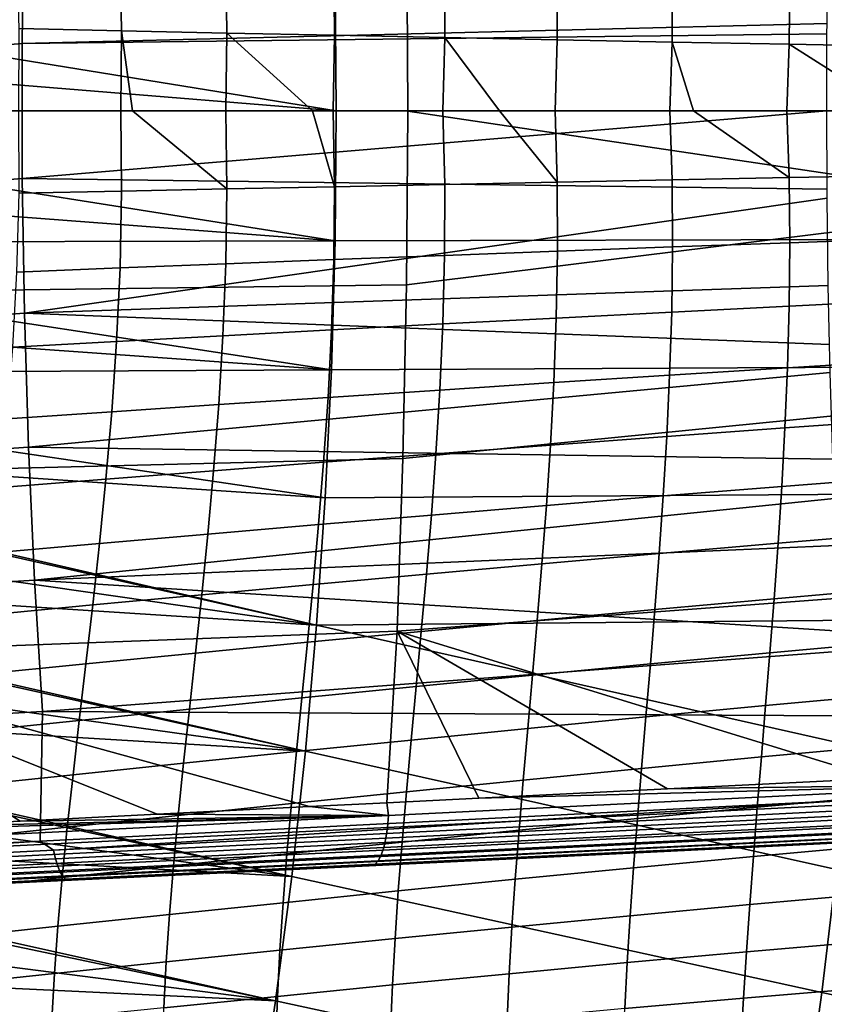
# Model space of a CAD drawing. Header units: metres. Extents: x -25 to 167, y -25 to 25.
# Tile 89 of 135: x 44 to 54, y -12 to 1. Entities that reach past the tile are written whole.
import ezdxf

# ---------------------------------------------------------------- set-up
doc = ezdxf.new("R2010")
doc.units = ezdxf.units.M
doc.layers.add('solid_12_061_372_XXX', color=7, linetype='CONTINUOUS')

msp = doc.modelspace()

# ---------------------------------------------------------------- linework, layer by layer
at = {"layer": 'solid_12_061_372_XXX'}
for points in [[(33.228504, 0.000349, 142.844208), (43.616226, 0.869576, 145.426636), (43.63839, 2.604752, 145.325958), (33.238102, 1.686866, 142.794815)], [(43.63839, 2.604752, 145.325958), (43.616226, 0.869576, 145.426636), (53.978523, 1.124423, 148.008377), (53.993355, 2.247436, 147.94902)], [(40.37019, 2.344422, 136.963318), (48.569656, 2.238945, 139.343353), (48.582302, -0.000455, 139.291321), (40.386909, -0.000003, 136.90564)], [(48.569656, 2.238945, 139.343353), (56.784603, 1.219809, 141.695068), (56.782318, -1.220613, 141.694427), (48.582302, -0.000455, 139.291321)], [(43.551094, 2.073576, 52.480743), (44.877312, 2.021204, 53.654907), (44.898174, 1.031901, 53.581833), (43.579494, 1.059764, 52.407219)], [(44.877312, 2.021204, 53.654907), (46.23764, 1.968284, 54.787273), (46.251472, 1.003721, 54.715176), (44.898174, 1.031901, 53.581833)], [(46.23764, 1.968284, 54.787273), (47.630577, 1.914561, 55.876614), (47.638012, 0.9751, 55.806087), (46.251472, 1.003721, 54.715176)], [(47.630577, 1.914561, 55.876614), (49.054585, 1.860376, 56.921745), (49.056416, 0.94622, 56.853413), (47.638012, 0.9751, 55.806087)], [(49.054585, 1.860376, 56.921745), (50.508152, 1.805812, 57.921474), (50.505299, 0.917129, 57.856014), (49.056416, 0.94622, 56.853413)], [(50.508152, 1.805812, 57.921474), (51.989655, 1.751061, 58.874931), (51.983173, 0.887933, 58.812981), (50.505299, 0.917129, 57.856014)], [(47.645576, 1.672363, 85.936714), (40.679237, 1.691887, 84.168724), (40.688839, 1.130769, 84.190781), (47.661503, 0, 85.97435)], [(54.611893, 1.654954, 87.704536), (47.645576, 1.672363, 85.936714), (47.661503, 0, 85.97435), (54.626453, 0, 87.740196)], [(51.989655, 1.751061, 58.874931), (53.497364, 1.696537, 59.781551), (53.488438, 0.85885, 59.72366), (51.983173, 0.887933, 58.812981)], [(53.497364, 1.696537, 59.781551), (55.029552, 1.642599, 60.640793), (55.019493, 0.830072, 60.587399), (53.488438, 0.85885, 59.72366)], [(40.688839, 1.130769, 84.190781), (40.694618, 0.566787, 84.204056), (47.661503, 0, 85.97435)], [(43.576572, 0, 52.369987), (43.579494, 1.059764, 52.407219), (44.898174, 1.031901, 53.581833), (44.889278, 0, 53.542618)], [(43.616226, 0.869576, 145.426636), (53.977444, 0.993827, 148.012711), (53.978523, 1.124423, 148.008377)], [(44.889278, 0, 53.542618), (44.898174, 1.031901, 53.581833), (45.039394, 0, 53.672203)], [(45.039394, 0, 53.672203), (44.898174, 1.031901, 53.581833), (46.251472, 1.003721, 54.715176), (46.237823, 0, 54.675262)], [(43.619034, -0.868674, 145.427368), (53.973579, 0, 148.028152), (53.977444, 0.993827, 148.012711), (43.616226, 0.869576, 145.426636)], [(46.237823, 0, 54.675262), (46.251472, 1.003721, 54.715176), (47.355949, 0, 55.562859)], [(47.355949, 0, 55.562859), (46.251472, 1.003721, 54.715176), (47.638012, 0.9751, 55.806087), (47.619034, 0, 55.765228)], [(47.619034, 0, 55.765228), (47.638012, 0.9751, 55.806087), (49.056416, 0.94622, 56.853413), (49.033543, 0, 56.812912)], [(49.033543, 0, 56.812912), (49.056416, 0.94622, 56.853413), (49.763237, 0, 57.327702)], [(49.763237, 0, 57.327702), (49.056416, 0.94622, 56.853413), (50.505299, 0.917129, 57.856014), (50.479046, 0, 57.81641)], [(50.479046, 0, 57.81641), (50.505299, 0.917129, 57.856014), (51.983173, 0.887933, 58.812981), (51.955105, 0, 58.77541)], [(51.955105, 0, 58.77541), (51.983173, 0.887933, 58.812981), (52.259026, 0, 58.965)], [(52.259026, 0, 58.965), (51.983173, 0.887933, 58.812981), (53.488438, 0.85885, 59.72366), (53.45916, 0, 59.688446)], [(33.243252, -1.686168, 142.796158), (43.619034, -0.868674, 145.427368), (43.616226, 0.869576, 145.426636), (33.228504, 0.000349, 142.844208)], [(53.45916, 0, 59.688446), (53.488438, 0.85885, 59.72366), (54.840904, 0, 60.473274)], [(54.840904, 0, 60.473274), (53.488438, 0.85885, 59.72366), (55.019493, 0.830072, 60.587399), (54.991772, 0, 60.55595)], [(40.694618, 0.566787, 84.204056), (40.696552, 0, 84.208504), (47.661503, 0, 85.97435)], [(40.694572, -0.573736, 84.203949), (47.645576, -1.672363, 85.936714), (47.661503, 0, 85.97435), (40.696552, 0, 84.208504)], [(47.645576, -1.672363, 85.936714), (54.611893, -1.654954, 87.704536), (54.626453, 0, 87.740196), (47.661503, 0, 85.97435)], [(53.488438, -0.858849, 59.72366), (53.45916, 0, 59.688446), (54.840904, 0, 60.473274), (55.019493, -0.830072, 60.587399)], [(40.37019, -2.344427, 136.963318), (40.386909, -0.000003, 136.90564), (48.582302, -0.000455, 139.291321), (48.565132, -2.239855, 139.342087)], [(43.579494, -1.059765, 52.407219), (43.576572, 0, 52.369987), (44.889278, 0, 53.542618), (44.898174, -1.031901, 53.581833)], [(43.619034, -0.868674, 145.427368), (53.977551, -1.00782, 148.012268), (53.973579, 0, 148.028152)], [(44.898174, -1.031901, 53.581833), (44.889278, 0, 53.542618), (45.039394, 0, 53.672203), (46.251472, -1.00372, 54.715176)], [(46.251472, -1.00372, 54.715176), (45.039394, 0, 53.672203), (46.237823, 0, 54.675262)], [(46.251472, -1.00372, 54.715176), (46.237823, 0, 54.675262), (47.355949, 0, 55.562859), (47.638012, -0.9751, 55.806087)], [(47.638012, -0.9751, 55.806087), (47.355949, 0, 55.562859), (47.619034, 0, 55.765228)], [(47.638012, -0.9751, 55.806087), (47.619034, 0, 55.765228), (49.033543, 0, 56.812912), (49.056416, -0.946219, 56.853413)], [(48.565132, -2.239855, 139.342087), (48.582302, -0.000455, 139.291321), (56.782318, -1.220613, 141.694427)], [(49.056416, -0.946219, 56.853413), (49.033543, 0, 56.812912), (49.763237, 0, 57.327702), (50.505299, -0.917129, 57.856014)], [(50.505299, -0.917129, 57.856014), (49.763237, 0, 57.327702), (50.479046, 0, 57.81641)], [(50.505299, -0.917129, 57.856014), (50.479046, 0, 57.81641), (51.955105, 0, 58.77541), (51.983173, -0.887933, 58.812981)], [(51.983173, -0.887933, 58.812981), (51.955105, 0, 58.77541), (52.259026, 0, 58.965), (53.488438, -0.858849, 59.72366)], [(53.488438, -0.858849, 59.72366), (52.259026, 0, 58.965), (53.45916, 0, 59.688446)], [(47.645576, -1.672363, 85.936714), (40.694572, -0.573736, 84.203949), (40.688648, -1.144598, 84.190338)], [(33.282269, -3.366663, 142.650955), (43.646809, -2.603848, 145.328156), (43.619034, -0.868674, 145.427368), (33.243252, -1.686168, 142.796158)], [(43.619034, -0.868674, 145.427368), (43.646809, -2.603848, 145.328156), (53.978523, -1.124423, 148.008377), (53.977551, -1.00782, 148.012268)], [(53.488438, -0.858849, 59.72366), (53.497364, -1.696536, 59.781551), (51.989655, -1.751062, 58.874931), (51.983173, -0.887933, 58.812981)], [(55.019493, -0.830072, 60.587399), (55.029552, -1.642599, 60.640793), (53.497364, -1.696536, 59.781551), (53.488438, -0.858849, 59.72366)], [(46.251472, -1.00372, 54.715176), (46.23764, -1.968282, 54.787273), (44.877312, -2.021204, 53.654907), (44.898174, -1.031901, 53.581833)], [(47.638012, -0.9751, 55.806087), (47.630573, -1.914562, 55.876614), (46.23764, -1.968282, 54.787273), (46.251472, -1.00372, 54.715176)], [(49.056416, -0.946219, 56.853413), (49.054585, -1.860376, 56.921745), (47.630573, -1.914562, 55.876614), (47.638012, -0.9751, 55.806087)], [(50.505299, -0.917129, 57.856014), (50.508152, -1.805812, 57.921474), (49.054585, -1.860376, 56.921745), (49.056416, -0.946219, 56.853413)], [(51.983173, -0.887933, 58.812981), (51.989655, -1.751062, 58.874931), (50.508152, -1.805812, 57.921474), (50.505299, -0.917129, 57.856014)], [(44.898174, -1.031901, 53.581833), (44.877312, -2.021204, 53.654907), (43.551094, -2.073577, 52.480743), (43.579494, -1.059765, 52.407219)], [(43.646809, -2.603848, 145.328156), (53.993355, -2.247436, 147.94902), (53.978523, -1.124423, 148.008377)], [(47.645576, -1.672363, 85.936714), (40.688648, -1.144598, 84.190338), (40.679279, -1.689818, 84.168816)], [(48.518383, -4.473928, 139.495422), (48.565132, -2.239855, 139.342087), (56.782318, -1.220613, 141.694427), (56.745426, -3.657796, 141.812927)], [(55.029552, -1.642599, 60.640793), (55.024475, -2.437292, 60.715614), (53.4897, -2.512872, 59.861958), (53.497364, -1.696536, 59.781551)], [(40.665085, -2.277594, 84.136215), (47.597744, -3.333934, 85.823624), (47.645576, -1.672363, 85.936714), (40.679279, -1.689818, 84.168816)], [(47.597744, -3.333934, 85.823624), (54.568153, -3.299968, 87.597382), (54.611893, -1.654954, 87.704536), (47.645576, -1.672363, 85.936714)], [(51.989655, -1.751062, 58.874931), (51.978203, -2.589313, 58.960648), (50.491814, -2.666098, 58.012142), (50.508152, -1.805812, 57.921474)], [(53.497364, -1.696536, 59.781551), (53.4897, -2.512872, 59.861958), (51.978203, -2.589313, 58.960648), (51.989655, -1.751062, 58.874931)], [(49.054585, -1.860376, 56.921745), (49.032379, -2.742646, 57.016899), (47.601624, -2.818695, 55.975773), (47.630573, -1.914562, 55.876614)], [(50.508152, -1.805812, 57.921474), (50.491814, -2.666098, 58.012142), (49.032379, -2.742646, 57.016899), (49.054585, -1.860376, 56.921745)], [(44.877312, -2.021204, 53.654907), (44.832726, -2.968486, 53.760742), (43.497849, -3.042139, 52.589344), (43.551094, -2.073577, 52.480743)], [(46.23764, -1.968282, 54.787273), (46.201187, -2.894129, 54.889988), (44.832726, -2.968486, 53.760742), (44.877312, -2.021204, 53.654907)], [(47.630573, -1.914562, 55.876614), (47.601624, -2.818695, 55.975773), (46.201187, -2.894129, 54.889988), (46.23764, -1.968282, 54.787273)], [(40.320351, -4.682455, 137.136063), (40.37019, -2.344427, 136.963318), (48.565132, -2.239855, 139.342087), (48.518383, -4.473928, 139.495422)], [(47.597744, -3.333934, 85.823624), (40.665085, -2.277594, 84.136215), (40.647484, -2.840324, 84.095787)], [(43.646809, -2.603848, 145.328156), (54.00898, -3.005258, 147.886505), (53.993355, -2.247436, 147.94902)], [(53.4897, -2.512872, 59.861958), (53.468414, -3.307681, 59.964245), (51.952293, -3.402626, 59.069424), (51.978203, -2.589313, 58.960648)], [(55.024475, -2.437292, 60.715614), (55.006718, -3.213871, 60.811321), (53.468414, -3.307681, 59.964245), (53.4897, -2.512872, 59.861958)], [(33.345249, -5.035364, 142.409683), (43.699352, -4.32993, 145.12973), (43.646809, -2.603848, 145.328156), (33.282269, -3.366663, 142.650955)], [(43.646809, -2.603848, 145.328156), (43.699352, -4.32993, 145.12973), (54.018055, -3.3676, 147.850174), (54.00898, -3.005258, 147.886505)], [(51.978203, -2.589313, 58.960648), (51.952293, -3.402626, 59.069424), (50.460285, -3.498053, 58.127228), (50.491814, -2.666098, 58.012142)], [(49.032379, -2.742646, 57.016899), (48.994312, -3.593228, 57.13802), (47.556194, -3.687831, 56.102634), (47.601624, -2.818695, 55.975773)], [(50.491814, -2.666098, 58.012142), (50.460285, -3.498053, 58.127228), (48.994312, -3.593228, 57.13802), (49.032379, -2.742646, 57.016899)], [(47.597744, -3.333934, 85.823624), (40.647484, -2.840324, 84.095787), (40.627388, -3.367939, 84.049629)], [(46.201187, -2.894129, 54.889988), (46.147659, -3.781728, 55.022331), (44.770473, -3.874348, 53.898304), (44.832726, -2.968486, 53.760742)], [(47.601624, -2.818695, 55.975773), (47.556194, -3.687831, 56.102634), (46.147659, -3.781728, 55.022331), (46.201187, -2.894129, 54.889988)], [(44.832726, -2.968486, 53.760742), (44.770473, -3.874348, 53.898304), (43.426331, -3.966182, 52.731934), (43.497849, -3.042139, 52.589344)], [(55.006718, -3.213871, 60.811321), (54.978523, -3.972381, 60.927444), (53.43618, -4.081178, 60.087875), (53.468414, -3.307681, 59.964245)], [(40.600712, -3.95901, 83.988365), (47.518005, -4.983122, 85.635033), (47.597744, -3.333934, 85.823624), (40.627388, -3.367939, 84.049629)], [(43.699352, -4.32993, 145.12973), (54.052593, -4.483438, 147.71196), (54.018055, -3.3676, 147.850174)], [(47.518005, -4.983122, 85.635033), (54.495239, -4.933439, 87.418709), (54.568153, -3.299968, 87.597382), (47.597744, -3.333934, 85.823624)], [(51.952293, -3.402626, 59.069424), (51.915039, -4.191392, 59.200657), (50.417091, -4.302252, 58.266068), (50.460285, -3.498053, 58.127228)], [(53.468414, -3.307681, 59.964245), (53.43618, -4.081178, 60.087875), (51.915039, -4.191392, 59.200657), (51.952293, -3.402626, 59.069424)], [(50.460285, -3.498053, 58.127228), (50.417091, -4.302252, 58.266068), (48.944332, -4.41289, 57.284386), (48.994312, -3.593228, 57.13802)], [(48.994312, -3.593228, 57.13802), (48.944332, -4.41289, 57.284386), (47.498646, -4.522934, 56.256428), (47.556194, -3.687831, 56.102634)], [(48.442673, -6.697976, 139.7509), (48.518383, -4.473928, 139.495422), (56.745426, -3.657796, 141.812927), (56.674198, -6.085559, 142.05014)], [(46.147659, -3.781728, 55.022331), (46.081833, -4.632242, 55.183472), (44.69574, -4.740146, 54.066708), (44.770473, -3.874348, 53.898304)], [(47.556194, -3.687831, 56.102634), (47.498646, -4.522934, 56.256428), (46.081833, -4.632242, 55.183472), (46.147659, -3.781728, 55.022331)], [(44.770473, -3.874348, 53.898304), (44.69574, -4.740146, 54.066708), (43.34211, -4.847254, 52.907593), (43.426331, -3.966182, 52.731934)], [(47.518005, -4.983122, 85.635033), (40.600712, -3.95901, 83.988365), (40.571545, -4.515481, 83.921379)], [(54.978523, -3.972381, 60.927444), (54.941856, -4.713284, 61.063622), (53.395309, -4.834058, 60.232433), (53.43618, -4.081178, 60.087875)], [(53.43618, -4.081178, 60.087875), (53.395309, -4.834058, 60.232433), (51.869087, -4.956552, 59.353874), (51.915039, -4.191392, 59.200657)], [(50.417091, -4.302252, 58.266068), (50.365219, -5.079887, 58.428139), (48.885742, -5.203076, 57.455433), (48.944332, -4.41289, 57.284386)], [(51.915039, -4.191392, 59.200657), (51.869087, -4.956552, 59.353874), (50.365219, -5.079887, 58.428139), (50.417091, -4.302252, 58.266068)], [(33.431881, -6.68663, 142.07341), (43.77634, -6.041034, 144.833176), (43.699352, -4.32993, 145.12973), (33.345249, -5.035364, 142.409683)], [(43.699352, -4.32993, 145.12973), (43.77634, -6.041034, 144.833176), (54.071587, -4.990178, 147.635941), (54.052593, -4.483438, 147.71196)], [(48.944332, -4.41289, 57.284386), (48.885742, -5.203076, 57.455433), (47.432587, -5.325704, 56.436539), (47.498646, -4.522934, 56.256428)], [(40.238224, -7.008382, 137.42337), (40.320351, -4.682455, 137.136063), (48.518383, -4.473928, 139.495422), (48.442673, -6.697976, 139.7509)], [(47.406376, -6.620017, 85.370918), (47.518005, -4.983122, 85.635033), (40.571545, -4.515481, 83.921379), (40.540878, -5.032804, 83.850952)], [(47.498646, -4.522934, 56.256428), (47.432587, -5.325704, 56.436539), (46.007603, -5.447624, 55.372765), (46.081833, -4.632242, 55.183472)], [(46.081833, -4.632242, 55.183472), (46.007603, -5.447624, 55.372765), (44.612701, -5.568086, 54.26527), (44.69574, -4.740146, 54.066708)], [(44.69574, -4.740146, 54.066708), (44.612701, -5.568086, 54.26527), (43.249649, -5.687805, 53.115597), (43.34211, -4.847254, 52.907593)], [(54.941856, -4.713284, 61.063622), (54.898666, -5.437068, 61.219498), (53.348103, -5.567047, 60.397514), (53.395309, -4.834058, 60.232433)], [(47.406376, -6.620017, 85.370918), (54.393166, -6.555425, 87.16848), (54.495239, -4.933439, 87.418709), (47.518005, -4.983122, 85.635033)], [(53.395309, -4.834058, 60.232433), (53.348103, -5.567047, 60.397514), (51.817062, -5.699078, 59.528618), (51.869087, -4.956552, 59.353874)], [(47.406376, -6.620017, 85.370918), (40.538517, -5.070343, 83.845535), (40.50161, -5.623883, 83.760796)], [(47.406376, -6.620017, 85.370918), (40.540878, -5.032804, 83.850952), (40.538517, -5.070343, 83.845535)], [(43.77634, -6.041034, 144.833176), (54.096928, -5.593471, 147.534531), (54.071587, -4.990178, 147.635941)], [(51.869087, -4.956552, 59.353874), (51.817062, -5.699078, 59.528618), (50.307606, -5.832185, 58.612942), (50.365219, -5.079887, 58.428139)], [(50.365219, -5.079887, 58.428139), (50.307606, -5.832185, 58.612942), (48.821789, -5.96527, 57.650604), (48.885742, -5.203076, 57.455433)], [(48.885742, -5.203076, 57.455433), (48.821789, -5.96527, 57.650604), (47.361572, -6.097884, 56.642376), (47.432587, -5.325704, 56.436539)], [(46.007603, -5.447624, 55.372765), (45.928822, -6.229875, 55.589569), (44.52549, -6.360418, 54.493313), (44.612701, -5.568086, 54.26527)], [(47.432587, -5.325704, 56.436539), (47.361572, -6.097884, 56.642376), (45.928822, -6.229875, 55.589569), (46.007603, -5.447624, 55.372765)], [(54.898666, -5.437068, 61.219498), (54.850834, -6.144249, 61.394741), (53.296761, -6.280905, 60.582737), (53.348103, -5.567047, 60.397514)], [(44.612701, -5.568086, 54.26527), (44.52549, -6.360418, 54.493313), (43.153358, -6.490332, 53.355228), (43.249649, -5.687805, 53.115597)], [(53.348103, -5.567047, 60.397514), (53.296761, -6.280905, 60.582737), (51.761486, -6.419979, 59.724468), (51.817062, -5.699078, 59.528618)], [(47.406376, -6.620017, 85.370918), (40.50161, -5.623883, 83.760796), (40.460819, -6.176137, 83.667137)], [(43.77634, -6.041034, 144.833176), (54.151001, -6.696231, 147.31813), (54.096928, -5.593471, 147.534531)], [(51.817062, -5.699078, 59.528618), (51.761486, -6.419979, 59.724468), (50.24707, -6.560405, 58.820007), (50.307606, -5.832185, 58.612942)], [(50.307606, -5.832185, 58.612942), (50.24707, -6.560405, 58.820007), (48.755581, -6.700988, 57.8694), (48.821789, -5.96527, 57.650604)], [(33.541878, -8.314958, 141.64296), (43.877483, -7.731429, 144.439377), (43.77634, -6.041034, 144.833176), (33.431881, -6.68663, 142.07341)], [(43.77634, -6.041034, 144.833176), (43.877483, -7.731429, 144.439377), (54.165123, -6.954296, 147.261627), (54.151001, -6.696231, 147.31813)], [(48.821789, -5.96527, 57.650604), (48.755581, -6.700988, 57.8694), (47.288971, -6.841245, 56.87339), (47.361572, -6.097884, 56.642376)], [(54.628456, -8.594584, 141.863861), (48.442673, -6.697976, 139.7509), (56.674198, -6.085559, 142.05014), (56.530457, -8.499884, 142.39473)], [(47.262863, -8.244706, 85.031235), (47.406376, -6.620017, 85.370918), (40.460819, -6.176137, 83.667137), (40.419735, -6.684578, 83.5728)], [(47.361572, -6.097884, 56.642376), (47.288971, -6.841245, 56.87339), (45.849121, -6.98102, 55.833313), (45.928822, -6.229875, 55.589569)], [(54.850834, -6.144249, 61.394741), (54.799797, -6.83555, 61.589169), (53.242935, -6.976605, 60.787914), (53.296761, -6.280905, 60.582737)], [(45.928822, -6.229875, 55.589569), (45.849121, -6.98102, 55.833313), (44.437996, -7.11942, 54.750233), (44.52549, -6.360418, 54.493313)], [(53.296761, -6.280905, 60.582737), (53.242935, -6.976605, 60.787914), (51.704201, -7.120478, 59.941231), (51.761486, -6.419979, 59.724468)], [(44.52549, -6.360418, 54.493313), (44.437996, -7.11942, 54.750233), (43.057365, -7.257354, 53.625858), (43.153358, -6.490332, 53.355228)], [(51.761486, -6.419979, 59.724468), (51.704201, -7.120478, 59.941231), (50.185638, -7.266021, 59.049141), (50.24707, -6.560405, 58.820007)], [(54.261929, -8.165986, 86.846672), (54.393166, -6.555425, 87.16848), (47.406376, -6.620017, 85.370918)], [(50.24707, -6.560405, 58.820007), (50.185638, -7.266021, 59.049141), (48.689304, -7.411946, 58.111618), (48.755581, -6.700988, 57.8694)], [(47.314816, -8.958138, 139.822601), (40.238224, -7.008382, 137.42337), (48.442673, -6.697976, 139.7509), (48.309795, -8.908681, 140.100052)], [(47.262863, -8.244706, 85.031235), (40.419735, -6.684578, 83.5728), (40.416103, -6.727582, 83.564468)], [(48.755581, -6.700988, 57.8694), (48.689304, -7.411946, 58.111618), (47.217129, -7.557742, 57.129391), (47.288971, -6.841245, 56.87339)], [(54.10154, -9.765178, 86.453239), (54.261929, -8.165986, 86.846672), (47.406376, -6.620017, 85.370918), (47.262863, -8.244706, 85.031235)], [(49.495472, -8.849755, 140.430847), (48.309795, -8.908681, 140.100052), (48.442673, -6.697976, 139.7509)], [(51.922832, -8.729129, 141.108429), (48.442673, -6.697976, 139.7509), (54.628456, -8.594584, 141.863861)], [(51.922832, -8.729129, 141.108429), (49.495472, -8.849755, 140.430847), (48.442673, -6.697976, 139.7509)], [(47.262863, -8.244706, 85.031235), (40.416103, -6.727582, 83.564468), (40.367455, -7.278131, 83.452766)], [(47.288971, -6.841245, 56.87339), (47.217129, -7.557742, 57.129391), (45.770988, -7.703245, 56.10379), (45.849121, -6.98102, 55.833313)], [(54.799797, -6.83555, 61.589169), (54.746803, -7.511781, 61.802673), (53.188053, -7.655211, 61.012936), (53.242935, -6.976605, 60.787914)], [(43.877483, -7.731429, 144.439377), (54.214745, -7.790255, 147.063034), (54.165123, -6.954296, 147.261627)], [(45.355019, -9.055594, 139.276611), (40.238224, -7.008382, 137.42337), (47.314816, -8.958138, 139.822601)], [(43.592541, -9.143343, 138.786377), (42.006916, -9.222452, 138.346161), (40.238224, -7.008382, 137.42337)], [(45.355019, -9.055594, 139.276611), (43.592541, -9.143343, 138.786377), (40.238224, -7.008382, 137.42337)], [(45.849121, -6.98102, 55.833313), (45.770988, -7.703245, 56.10379), (44.352829, -7.847498, 55.035824), (44.437996, -7.11942, 54.750233)], [(53.242935, -6.976605, 60.787914), (53.188053, -7.655211, 61.012936), (51.646797, -7.801886, 60.17881), (51.704201, -7.120478, 59.941231)], [(44.437996, -7.11942, 54.750233), (44.352829, -7.847498, 55.035824), (42.964401, -7.991494, 53.92728), (43.057365, -7.257354, 53.625858)], [(51.704201, -7.120478, 59.941231), (51.646797, -7.801886, 60.17881), (50.125046, -7.950582, 59.300251), (50.185638, -7.266021, 59.049141)], [(47.262863, -8.244706, 85.031235), (40.367455, -7.278131, 83.452766), (40.314812, -7.828287, 83.331886)], [(50.185638, -7.266021, 59.049141), (50.125046, -7.950582, 59.300251), (48.624821, -8.099931, 58.377174), (48.689304, -7.411946, 58.111618)], [(48.689304, -7.411946, 58.111618), (48.624821, -8.099931, 58.377174), (47.148029, -8.24939, 57.41029), (47.217129, -7.557742, 57.129391)], [(47.217129, -7.557742, 57.129391), (47.148029, -8.24939, 57.41029), (45.69651, -8.398787, 56.400925), (45.770988, -7.703245, 56.10379)], [(54.746803, -7.511781, 61.802673), (54.693096, -8.173754, 62.035137), (53.133537, -8.317783, 61.257702), (53.188053, -7.655211, 61.012936)], [(39.29771, -9.631258, 142.661148), (43.851536, -9.402113, 143.908401), (43.877483, -7.731429, 144.439377), (33.541878, -8.314958, 141.64296)], [(43.877483, -7.731429, 144.439377), (43.851536, -9.402113, 143.908401), (54.288082, -8.874093, 146.769562), (54.214745, -7.790255, 147.063034)], [(45.770988, -7.703245, 56.10379), (45.69651, -8.398787, 56.400925), (44.272182, -8.547103, 55.350014), (44.352829, -7.847498, 55.035824)], [(53.188053, -7.655211, 61.012936), (53.133537, -8.317783, 61.257702), (51.590851, -8.465509, 60.437099), (51.646797, -7.801886, 60.17881)], [(47.087471, -9.85728, 84.615936), (47.262863, -8.244706, 85.031235), (40.314812, -7.828287, 83.331886), (40.263973, -8.323339, 83.215157)], [(44.352829, -7.847498, 55.035824), (44.272182, -8.547103, 55.350014), (42.876762, -8.695405, 54.25943), (42.964401, -7.991494, 53.92728)], [(51.646797, -7.801886, 60.17881), (51.590851, -8.465509, 60.437099), (50.067009, -8.61564, 59.573242), (50.125046, -7.950582, 59.300251)], [(50.125046, -7.950582, 59.300251), (50.067009, -8.61564, 59.573242), (48.563988, -8.766727, 58.665981), (48.624821, -8.099931, 58.377174)], [(48.624821, -8.099931, 58.377174), (48.563988, -8.766727, 58.665981), (47.083645, -8.918202, 57.716011), (47.148029, -8.24939, 57.41029)], [(54.693096, -8.173754, 62.035137), (54.63979, -8.822266, 62.286499), (53.080639, -8.965358, 61.522167), (53.133537, -8.317783, 61.257702)], [(47.087471, -9.85728, 84.615936), (40.263973, -8.323339, 83.215157), (40.258156, -8.378003, 83.201805)], [(47.148029, -8.24939, 57.41029), (47.083645, -8.918202, 57.716011), (45.627773, -9.069881, 56.724648), (45.69651, -8.398787, 56.400925)], [(53.911999, -11.353061, 85.988159), (54.10154, -9.765178, 86.453239), (47.262863, -8.244706, 85.031235), (47.087471, -9.85728, 84.615936)], [(53.133537, -8.317783, 61.257702), (53.080639, -8.965358, 61.522167), (51.53775, -9.112611, 60.71608), (51.590851, -8.465509, 60.437099)], [(47.087471, -9.85728, 84.615936), (40.258156, -8.378003, 83.201805), (40.197426, -8.92765, 83.062355)], [(45.69651, -8.398787, 56.400925), (45.627773, -9.069881, 56.724648), (44.198246, -9.220682, 55.69273), (44.272182, -8.547103, 55.350014)], [(51.590851, -8.465509, 60.437099), (51.53775, -9.112611, 60.71608), (50.013031, -9.26267, 59.868111), (50.067009, -8.61564, 59.573242)], [(44.272182, -8.547103, 55.350014), (44.198246, -9.220682, 55.69273), (42.79673, -9.371737, 54.622238), (42.876762, -8.695405, 54.25943)], [(50.067009, -8.61564, 59.573242), (50.013031, -9.26267, 59.868111), (48.508404, -9.414018, 58.97805), (48.563988, -8.766727, 58.665981)], [(56.564468, -8.664034, 142.450928), (51.922832, -8.729129, 141.108429), (54.628456, -8.594584, 141.863861)], [(48.33371, -9.071258, 140.15506), (48.309795, -8.908681, 140.100052), (49.495472, -8.849755, 140.430847), (56.564468, -8.664034, 142.450928)], [(48.320732, -9.224978, 140.228058), (48.33371, -9.071258, 140.15506), (56.564468, -8.664034, 142.450928), (56.551838, -8.819973, 142.523041)], [(56.564468, -8.664034, 142.450928), (49.495472, -8.849755, 140.430847), (51.922832, -8.729129, 141.108429)], [(44.022449, -9.517577, 143.898941), (54.288082, -8.874093, 146.769562), (43.851536, -9.402113, 143.908401)], [(54.307472, -9.002256, 146.721283), (54.288082, -8.874093, 146.769562), (44.022449, -9.517577, 143.898941)], [(48.563988, -8.766727, 58.665981), (48.508404, -9.414018, 58.97805), (47.025665, -9.566058, 58.046581), (47.083645, -8.918202, 57.716011)], [(48.300346, -9.363924, 140.325043), (48.320732, -9.224978, 140.228058), (56.551838, -8.819973, 142.523041), (56.531624, -8.961105, 142.619751)], [(54.63979, -8.822266, 62.286499), (54.587708, -9.458094, 62.556801), (53.030296, -9.598915, 61.806412), (53.080639, -8.965358, 61.522167)], [(47.087471, -9.85728, 84.615936), (40.197426, -8.92765, 83.062355), (40.132572, -9.477353, 82.913429)], [(48.33371, -9.071258, 140.15506), (45.355019, -9.055594, 139.276611), (47.314816, -8.958138, 139.822601)], [(47.083645, -8.918202, 57.716011), (47.025665, -9.566058, 58.046581), (45.566544, -9.718592, 57.075005), (45.627773, -9.069881, 56.724648)], [(48.33371, -9.071258, 140.15506), (47.314816, -8.958138, 139.822601), (48.309795, -8.908681, 140.100052)], [(48.273148, -9.484048, 140.443192), (48.300346, -9.363924, 140.325043), (56.531624, -8.961105, 142.619751), (56.504433, -9.083243, 142.738159)], [(53.080639, -8.965358, 61.522167), (53.030296, -9.598915, 61.806412), (51.488522, -9.744361, 61.015865), (51.53775, -9.112611, 60.71608)], [(40.086193, -9.630555, 137.941711), (40.099369, -9.479185, 137.867783), (48.33371, -9.071258, 140.15506), (48.320732, -9.224978, 140.228058)], [(40.099369, -9.479185, 137.867783), (40.088982, -9.318188, 137.814896), (40.581703, -9.293602, 137.951233), (48.33371, -9.071258, 140.15506)], [(48.33371, -9.071258, 140.15506), (40.581703, -9.293602, 137.951233), (42.006916, -9.222452, 138.346161)], [(48.33371, -9.071258, 140.15506), (42.006916, -9.222452, 138.346161), (43.592541, -9.143343, 138.786377)], [(48.33371, -9.071258, 140.15506), (43.592541, -9.143343, 138.786377), (45.355019, -9.055594, 139.276611)], [(54.332329, -9.118757, 146.65097), (54.307472, -9.002256, 146.721283), (44.022449, -9.517577, 143.898941), (44.047348, -9.629093, 143.827469)], [(54.361805, -9.219634, 146.561035), (54.332329, -9.118757, 146.65097), (44.047348, -9.629093, 143.827469), (44.0765, -9.725308, 143.737701)], [(45.627773, -9.069881, 56.724648), (45.566544, -9.718592, 57.075005), (44.132854, -9.870471, 56.064049), (44.198246, -9.220682, 55.69273)], [(48.239925, -9.58185, 140.579056), (48.273148, -9.484048, 140.443192), (56.504433, -9.083243, 142.738159), (56.471069, -9.182761, 142.874771)], [(51.53775, -9.112611, 60.71608), (51.488522, -9.744361, 61.015865), (49.964222, -9.893023, 60.185001), (50.013031, -9.26267, 59.868111)], [(40.065826, -9.76719, 138.039017), (40.086193, -9.630555, 137.941711), (48.320732, -9.224978, 140.228058), (48.300346, -9.363924, 140.325043)], [(44.198246, -9.220682, 55.69273), (44.132854, -9.870471, 56.064049), (42.726204, -10.02289, 55.015789), (42.79673, -9.371737, 54.622238)], [(54.394897, -9.301455, 146.454529), (54.361805, -9.219634, 146.561035), (44.0765, -9.725308, 143.737701), (44.108971, -9.803116, 143.632553)], [(48.201645, -9.654483, 140.728668), (48.239925, -9.58185, 140.579056), (56.471069, -9.182761, 142.874771), (56.432522, -9.256706, 143.025513)], [(40.038857, -9.885188, 138.156921), (40.065826, -9.76719, 138.039017), (48.300346, -9.363924, 140.325043), (48.273148, -9.484048, 140.443192)], [(54.430481, -9.361437, 146.335083), (54.394897, -9.301455, 146.454529), (44.108971, -9.803116, 143.632553), (44.143711, -9.860003, 143.515427)], [(54.467346, -9.397539, 146.206741), (54.430481, -9.361437, 146.335083), (44.143711, -9.860003, 143.515427), (44.179592, -9.894135, 143.390076)], [(48.159431, -9.699831, 140.887695), (48.201645, -9.654483, 140.728668), (56.432522, -9.256706, 143.025513), (56.389938, -9.302882, 143.185928)], [(56.389938, -9.302882, 143.185928), (56.305882, -9.321786, 143.340454), (54.411987, -9.413063, 142.811264), (48.159431, -9.699831, 140.887695)], [(50.013031, -9.26267, 59.868111), (49.964222, -9.893023, 60.185001), (48.459248, -10.043317, 59.313568), (48.508404, -9.414018, 58.97805)], [(33.695141, -10.03245, 141.067169), (43.851536, -9.402113, 143.908401), (39.29771, -9.631258, 142.661148)], [(44.022449, -9.517577, 143.898941), (43.851536, -9.402113, 143.908401), (33.695141, -10.03245, 141.067169)], [(40.006054, -9.98118, 138.292068), (40.038857, -9.885188, 138.156921), (48.273148, -9.484048, 140.443192), (48.239925, -9.58185, 140.579056)], [(46.880211, -11.457827, 84.124985), (47.087471, -9.85728, 84.615936), (40.132572, -9.477353, 82.913429), (40.073593, -9.949211, 82.778)], [(44.179592, -9.894135, 143.390076), (44.070568, -9.911388, 143.223145), (54.504238, -9.408535, 146.073883), (54.467346, -9.397539, 146.206741)], [(51.707127, -9.543425, 142.055252), (54.411987, -9.413063, 142.811264), (54.504238, -9.408535, 146.073883), (44.070568, -9.911388, 143.223145)], [(48.508404, -9.414018, 58.97805), (48.459248, -10.043317, 59.313568), (46.975323, -10.194623, 58.402218), (47.025665, -9.566058, 58.046581)], [(48.159431, -9.699831, 140.887695), (54.411987, -9.413063, 142.811264), (51.707127, -9.543425, 142.055252)], [(54.587708, -9.458094, 62.556801), (54.537643, -10.082012, 62.846111), (52.983406, -10.219431, 62.110531), (53.030296, -9.598915, 61.806412)], [(44.047348, -9.629093, 143.827469), (44.022449, -9.517577, 143.898941), (33.695141, -10.03245, 141.067169), (33.720047, -10.139408, 140.994965)], [(44.0765, -9.725308, 143.737701), (44.047348, -9.629093, 143.827469), (33.720047, -10.139408, 140.994965), (33.748901, -10.231434, 140.905685)], [(39.968349, -10.052426, 138.440567), (40.006054, -9.98118, 138.292068), (48.239925, -9.58185, 140.579056), (48.201645, -9.654483, 140.728668)], [(49.280098, -9.660397, 141.377045), (51.707127, -9.543425, 142.055252), (44.070568, -9.911388, 143.223145)], [(47.025665, -9.566058, 58.046581), (46.975323, -10.194623, 58.402218), (45.514114, -10.346722, 57.452232), (45.566544, -9.718592, 57.075005)], [(48.159431, -9.699831, 140.887695), (51.707127, -9.543425, 142.055252), (49.280098, -9.660397, 141.377045)], [(53.030296, -9.598915, 61.806412), (52.983406, -10.219431, 62.110531), (51.444149, -10.361924, 61.336586), (51.488522, -9.744361, 61.015865)], [(44.108971, -9.803116, 143.632553), (44.0765, -9.725308, 143.737701), (33.748901, -10.231434, 140.905685), (33.780827, -10.305703, 140.802063)], [(39.926826, -10.096892, 138.598221), (39.968349, -10.052426, 138.440567), (48.201645, -9.654483, 140.728668), (48.159431, -9.699831, 140.887695)], [(48.159431, -9.699831, 140.887695), (48.085476, -9.717972, 141.043381), (47.099426, -9.765494, 140.768127), (39.926826, -10.096892, 138.598221)], [(48.085476, -9.717972, 141.043381), (49.280098, -9.660397, 141.377045), (44.070568, -9.911388, 143.223145)], [(47.099426, -9.765494, 140.768127), (48.085476, -9.717972, 141.043381), (44.070568, -9.911388, 143.223145)], [(45.566544, -9.718592, 57.075005), (45.514114, -10.346722, 57.452232), (44.077347, -10.498405, 56.46423), (44.132854, -9.870471, 56.064049)], [(48.159431, -9.699831, 140.887695), (49.280098, -9.660397, 141.377045), (48.085476, -9.717972, 141.043381)], [(51.488522, -9.744361, 61.015865), (51.444149, -10.361924, 61.336586), (49.921642, -10.508033, 60.52409), (49.964222, -9.893023, 60.185001)], [(44.143711, -9.860003, 143.515427), (44.108971, -9.803116, 143.632553), (33.780827, -10.305703, 140.802063), (33.814835, -10.359935, 140.687271)], [(44.179592, -9.894135, 143.390076), (44.143711, -9.860003, 143.515427), (33.814835, -10.359935, 140.687271), (33.849888, -10.392464, 140.564865)], [(39.926826, -10.096892, 138.598221), (47.099426, -9.765494, 140.768127), (45.139805, -9.85994, 140.221588)], [(39.926826, -10.096892, 138.598221), (45.139805, -9.85994, 140.221588), (43.377586, -9.94487, 139.730835)], [(44.132854, -9.870471, 56.064049), (44.077347, -10.498405, 56.46423), (42.666569, -10.650915, 55.440376), (42.726204, -10.02289, 55.015789)], [(43.377586, -9.94487, 139.730835), (45.139805, -9.85994, 140.221588), (44.070568, -9.911388, 143.223145)], [(45.139805, -9.85994, 140.221588), (47.099426, -9.765494, 140.768127), (44.070568, -9.911388, 143.223145)], [(53.693314, -12.929691, 85.451393), (53.911999, -11.353061, 85.988159), (47.087471, -9.85728, 84.615936), (46.880211, -11.457827, 84.124985)], [(60.745541, -12.813148, 87.34449), (60.943783, -11.248463, 87.851364), (54.10154, -9.765178, 86.453239), (53.911999, -11.353061, 85.988159)], [(33.849888, -10.392464, 140.564865), (33.721577, -10.410161, 140.393829), (39.57938, -10.127843, 141.995041), (44.179592, -9.894135, 143.390076)], [(44.179592, -9.894135, 143.390076), (39.57938, -10.127843, 141.995041), (44.070568, -9.911388, 143.223145)], [(41.791424, -10.021316, 139.289841), (43.377586, -9.94487, 139.730835), (44.070568, -9.911388, 143.223145), (39.57938, -10.127843, 141.995041)], [(46.880211, -11.457827, 84.124985), (40.073593, -9.949211, 82.778), (40.063541, -10.027284, 82.754913)], [(49.964222, -9.893023, 60.185001), (49.921642, -10.508033, 60.52409), (48.417652, -10.65612, 59.672726), (48.459248, -10.043317, 59.313568)], [(46.880211, -11.457827, 84.124985), (40.063541, -10.027284, 82.754913), (39.990238, -10.57785, 82.586578)], [(48.459248, -10.043317, 59.313568), (48.417652, -10.65612, 59.672726), (46.933823, -10.805542, 58.783142), (46.975323, -10.194623, 58.402218)], [(54.537643, -10.082012, 62.846111), (54.49036, -10.694782, 63.154503), (52.940819, -10.827865, 62.43465), (52.983406, -10.219431, 62.110531)], [(46.975323, -10.194623, 58.402218), (46.933823, -10.805542, 58.783142), (45.471737, -10.956058, 57.856594), (45.514114, -10.346722, 57.452232)], [(52.983406, -10.219431, 62.110531), (52.940819, -10.827865, 62.43465), (51.405571, -10.966439, 61.678406), (51.444149, -10.361924, 61.336586)], [(45.514114, -10.346722, 57.452232), (45.471737, -10.956058, 57.856594), (44.033028, -11.106394, 56.893559), (44.077347, -10.498405, 56.46423)], [(51.444149, -10.361924, 61.336586), (51.405571, -10.966439, 61.678406), (49.886303, -11.109007, 60.885563), (49.921642, -10.508033, 60.52409)], [(44.077347, -10.498405, 56.46423), (44.033028, -11.106394, 56.893559), (42.619171, -11.257842, 55.896305), (42.666569, -10.650915, 55.440376)], [(49.921642, -10.508033, 60.52409), (49.886303, -11.109007, 60.885563), (48.384686, -11.253886, 60.055759), (48.417652, -10.65612, 59.672726)], [(46.880211, -11.457827, 84.124985), (39.990238, -10.57785, 82.586578), (39.912628, -11.12899, 82.40834)], [(48.417652, -10.65612, 59.672726), (48.384686, -11.253886, 60.055759), (46.902279, -11.400413, 59.189629), (46.933823, -10.805542, 58.783142)], [(54.49036, -10.694782, 63.154503), (54.446209, -11.297003, 63.482258), (52.902924, -11.424968, 62.779125), (52.940819, -10.827865, 62.43465)], [(46.933823, -10.805542, 58.783142), (46.902279, -11.400413, 59.189629), (45.440575, -11.548322, 58.288387), (45.471737, -10.956058, 57.856594)], [(52.940819, -10.827865, 62.43465), (52.902924, -11.424968, 62.779125), (51.373199, -11.558792, 62.041767), (51.405571, -10.966439, 61.678406)], [(45.471737, -10.956058, 57.856594), (45.440575, -11.548322, 58.288387), (44.001095, -11.696278, 57.352371), (44.033028, -11.106394, 56.893559)], [(51.405571, -10.966439, 61.678406), (51.373199, -11.558792, 62.041767), (49.858635, -11.696949, 61.269939), (49.886303, -11.109007, 60.885563)], [(46.641083, -13.046435, 83.558342), (46.880211, -11.457827, 84.124985), (39.912628, -11.12899, 82.40834), (39.848606, -11.562366, 82.261292)], [(44.033028, -11.106394, 56.893559), (44.001095, -11.696278, 57.352371), (42.585247, -11.845613, 56.383949), (42.619171, -11.257842, 55.896305)], [(49.886303, -11.109007, 60.885563), (49.858635, -11.696949, 61.269939), (48.360802, -11.837721, 60.463249), (48.384686, -11.253886, 60.055759)], [(48.384686, -11.253886, 60.055759), (48.360802, -11.837721, 60.463249), (46.881168, -11.980429, 59.622311), (46.902279, -11.400413, 59.189629)], [(46.902279, -11.400413, 59.189629), (46.881168, -11.980429, 59.622311), (45.421127, -12.124785, 58.748306), (45.440575, -11.548322, 58.288387)], [(54.446209, -11.297003, 63.482258), (54.405266, -11.889167, 63.829803), (52.869801, -12.011364, 63.144493), (52.902924, -11.424968, 62.779125)], [(60.52087, -14.3673, 86.769905), (60.745541, -12.813148, 87.34449), (53.911999, -11.353061, 85.988159), (53.693314, -12.929691, 85.451393)], [(53.445484, -14.49513, 84.842918), (53.693314, -12.929691, 85.451393), (46.880211, -11.457827, 84.124985), (46.641083, -13.046435, 83.558342)], [(52.902924, -11.424968, 62.779125), (52.869801, -12.011364, 63.144493), (51.34713, -12.139721, 62.427273), (51.373199, -11.558792, 62.041767)]]:
    msp.add_3dface(points, dxfattribs=at)

doc.saveas('drawing.dxf')
